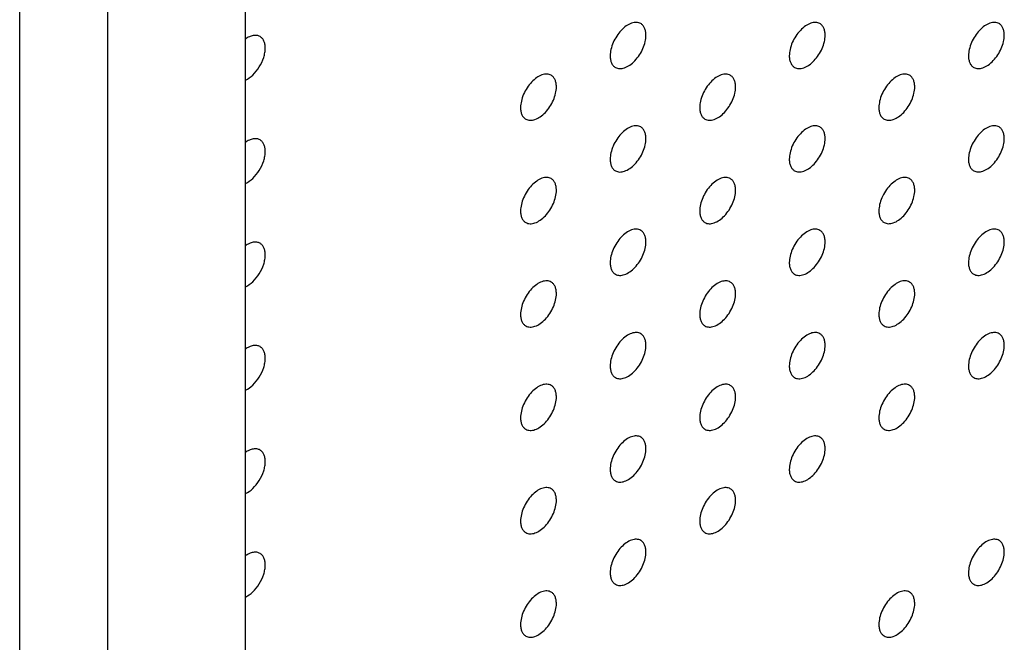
# Model space of a CAD drawing. Header units: inches. Extents: x 0 to 34, y 0 to 22.
# Tile 37 of 176: x 24.833 to 25.61, y 7.429 to 7.921. Entities that reach past the tile are written whole.
import ezdxf

# ---------------------------------------------------------------- set-up
doc = ezdxf.new("R2010")
doc.units = ezdxf.units.IN
doc.header["$LTSCALE"] = 1.87
doc.header["$MEASUREMENT"] = 0
doc.layers.get('0').update_dxf_attribs({"linetype": 'CONTINUOUS'})
doc.layers.add('02___PRT_ALL_AXES', color=7, linetype='CONTINUOUS')

msp = doc.modelspace()

# ---------------------------------------------------------------- linework, layer by layer
at = {"color": 7, "linetype": 'CONTINUOUS'}
for p, q in [((24.9029, 3.72895), (24.9029, 9.29477)), ((24.8333, 3.68876), (24.8333, 9.25458)), ((25.01147, 7.05083), (25.01147, 8.30254))]:
    msp.add_line(p, q, dxfattribs=at)
at = {"layer": '02___PRT_ALL_AXES', "color": 7, "linetype": 'CONTINUOUS'}
for points, knots in [([(25.32351, 7.91743), (25.32302, 7.91771), (25.32194, 7.91817), (25.32014, 7.91843), (25.31822, 7.91828), (25.31542, 7.91754), (25.31184, 7.91559), (25.30788, 7.91208), (25.30439, 7.90761), (25.30163, 7.90253), (25.29986, 7.89724), (25.29937, 7.89365), (25.29937, 7.89195)], [0, 0, 0, 0, 0.042842, 0.087441, 0.135298, 0.187275, 0.304489, 0.438213, 0.582466, 0.729664, 0.871609, 1, 1, 1, 1]), ([(25.32766, 7.90828), (25.32766, 7.90928), (25.3275, 7.91121), (25.32672, 7.91385), (25.32541, 7.91601), (25.32417, 7.91705), (25.32351, 7.91743)], [0, 0, 0, 0, 0.288094, 0.548173, 0.782164, 1, 1, 1, 1]), ([(25.46494, 7.91744), (25.46444, 7.91772), (25.46336, 7.91818), (25.46156, 7.91844), (25.45964, 7.91829), (25.45684, 7.91755), (25.45326, 7.91559), (25.44931, 7.91209), (25.44581, 7.90762), (25.44305, 7.90253), (25.44128, 7.89725), (25.44079, 7.89366), (25.44079, 7.89195)], [0, 0, 0, 0, 0.042842, 0.087441, 0.135298, 0.187275, 0.304489, 0.438213, 0.582466, 0.729664, 0.871609, 1, 1, 1, 1]), ([(25.46908, 7.90828), (25.46908, 7.90929), (25.46892, 7.91121), (25.46814, 7.91386), (25.46684, 7.91602), (25.4656, 7.91706), (25.46494, 7.91744)], [0, 0, 0, 0, 0.288094, 0.548173, 0.782164, 1, 1, 1, 1]), ([(25.60636, 7.91745), (25.60586, 7.91773), (25.60478, 7.91818), (25.60298, 7.91845), (25.60106, 7.9183), (25.59826, 7.91756), (25.59468, 7.9156), (25.59073, 7.9121), (25.58723, 7.90763), (25.58447, 7.90254), (25.5827, 7.89726), (25.58221, 7.89367), (25.58221, 7.89196)], [0, 0, 0, 0, 0.042842, 0.087441, 0.135298, 0.187275, 0.304489, 0.438213, 0.582466, 0.729664, 0.871609, 1, 1, 1, 1]), ([(25.6105, 7.90829), (25.6105, 7.9093), (25.61034, 7.91122), (25.60956, 7.91387), (25.60826, 7.91603), (25.60702, 7.91707), (25.60636, 7.91745)], [0, 0, 0, 0, 0.288094, 0.548173, 0.782164, 1, 1, 1, 1]), ([(25.02299, 7.90721), (25.02224, 7.90764), (25.02046, 7.90824), (25.01752, 7.90811), (25.01441, 7.90709), (25.01243, 7.90592), (25.01143, 7.90521)], [0, 0, 0, 0, 0.211723, 0.442642, 0.70435, 1, 1, 1, 1]), ([(25.02714, 7.89805), (25.02714, 7.89906), (25.02698, 7.90098), (25.0262, 7.90363), (25.02489, 7.90579), (25.02365, 7.90683), (25.02299, 7.90721)], [0, 0, 0, 0, 0.288094, 0.548173, 0.782164, 1, 1, 1, 1]), ([(25.30351, 7.88279), (25.30401, 7.88251), (25.30509, 7.88205), (25.30689, 7.88179), (25.30881, 7.88194), (25.31161, 7.88268), (25.31519, 7.88463), (25.31914, 7.88814), (25.32264, 7.89261), (25.3254, 7.89769), (25.32717, 7.90298), (25.32766, 7.90657), (25.32766, 7.90828)], [0, 0, 0, 0, 0.042842, 0.087441, 0.135298, 0.187275, 0.304489, 0.438213, 0.582466, 0.729664, 0.871609, 1, 1, 1, 1]), ([(25.44494, 7.8828), (25.44543, 7.88251), (25.44651, 7.88206), (25.44831, 7.8818), (25.45023, 7.88195), (25.45303, 7.88269), (25.45661, 7.88464), (25.46057, 7.88815), (25.46406, 7.89262), (25.46682, 7.8977), (25.46859, 7.90299), (25.46908, 7.90658), (25.46908, 7.90828)], [0, 0, 0, 0, 0.042842, 0.087441, 0.135298, 0.187275, 0.304489, 0.438213, 0.582466, 0.729664, 0.871609, 1, 1, 1, 1]), ([(25.58636, 7.88281), (25.58685, 7.88252), (25.58794, 7.88207), (25.58973, 7.88181), (25.59166, 7.88195), (25.59446, 7.8827), (25.59804, 7.88465), (25.60199, 7.88815), (25.60548, 7.89262), (25.60824, 7.89771), (25.61001, 7.90299), (25.6105, 7.90659), (25.6105, 7.90829)], [0, 0, 0, 0, 0.042842, 0.087441, 0.135298, 0.187275, 0.304489, 0.438213, 0.582466, 0.729664, 0.871609, 1, 1, 1, 1]), ([(25.01143, 7.87276), (25.01361, 7.87373), (25.0178, 7.87683), (25.02272, 7.88303), (25.02563, 7.88924), (25.02689, 7.89436), (25.02714, 7.89686), (25.02714, 7.89805)], [0, 0, 0, 0, 0.229912, 0.492116, 0.758833, 0.884606, 1, 1, 1, 1]), ([(25.29937, 7.89195), (25.29937, 7.89094), (25.29953, 7.88901), (25.30031, 7.88637), (25.30161, 7.88421), (25.30285, 7.88317), (25.30351, 7.88279)], [0, 0, 0, 0, 0.288094, 0.548173, 0.782164, 1, 1, 1, 1]), ([(25.44079, 7.89195), (25.44079, 7.89095), (25.44095, 7.88902), (25.44173, 7.88638), (25.44304, 7.88422), (25.44428, 7.88318), (25.44494, 7.8828)], [0, 0, 0, 0, 0.288094, 0.548173, 0.782164, 1, 1, 1, 1]), ([(25.58221, 7.89196), (25.58221, 7.89095), (25.58237, 7.88903), (25.58315, 7.88638), (25.58446, 7.88422), (25.5857, 7.88319), (25.58636, 7.88281)], [0, 0, 0, 0, 0.288094, 0.548173, 0.782164, 1, 1, 1, 1]), ([(25.2528, 7.8766), (25.25231, 7.87689), (25.25123, 7.87734), (25.24943, 7.8776), (25.2475, 7.87746), (25.24471, 7.87671), (25.24113, 7.87476), (25.23717, 7.87126), (25.23368, 7.86679), (25.23092, 7.8617), (25.22915, 7.85642), (25.22866, 7.85282), (25.22866, 7.85112)], [0, 0, 0, 0, 0.042842, 0.087441, 0.135298, 0.187275, 0.304489, 0.438213, 0.582466, 0.729664, 0.871609, 1, 1, 1, 1]), ([(25.25695, 7.86745), (25.25695, 7.86846), (25.25679, 7.87038), (25.25601, 7.87303), (25.2547, 7.87519), (25.25346, 7.87622), (25.2528, 7.8766)], [0, 0, 0, 0, 0.288094, 0.548173, 0.782164, 1, 1, 1, 1]), ([(25.39423, 7.87661), (25.39373, 7.8769), (25.39265, 7.87735), (25.39085, 7.87761), (25.38893, 7.87746), (25.38613, 7.87672), (25.38255, 7.87477), (25.3786, 7.87126), (25.3751, 7.86679), (25.37234, 7.86171), (25.37057, 7.85642), (25.37008, 7.85283), (25.37008, 7.85113)], [0, 0, 0, 0, 0.042842, 0.087441, 0.135298, 0.187275, 0.304489, 0.438213, 0.582466, 0.729664, 0.871609, 1, 1, 1, 1]), ([(25.39837, 7.86746), (25.39837, 7.86846), (25.39821, 7.87039), (25.39743, 7.87303), (25.39612, 7.87519), (25.39488, 7.87623), (25.39423, 7.87661)], [0, 0, 0, 0, 0.288094, 0.548173, 0.782164, 1, 1, 1, 1]), ([(25.53565, 7.87662), (25.53515, 7.8769), (25.53407, 7.87736), (25.53227, 7.87762), (25.53035, 7.87747), (25.52755, 7.87673), (25.52397, 7.87478), (25.52002, 7.87127), (25.51652, 7.8668), (25.51376, 7.86172), (25.51199, 7.85643), (25.5115, 7.85284), (25.5115, 7.85113)], [0, 0, 0, 0, 0.042842, 0.087441, 0.135298, 0.187275, 0.304489, 0.438213, 0.582466, 0.729664, 0.871609, 1, 1, 1, 1]), ([(25.53979, 7.86746), (25.53979, 7.86847), (25.53963, 7.87039), (25.53885, 7.87304), (25.53755, 7.8752), (25.53631, 7.87624), (25.53565, 7.87662)], [0, 0, 0, 0, 0.288094, 0.548173, 0.782164, 1, 1, 1, 1]), ([(25.2328, 7.84196), (25.2333, 7.84168), (25.23438, 7.84123), (25.23618, 7.84096), (25.2381, 7.84111), (25.2409, 7.84185), (25.24448, 7.84381), (25.24843, 7.84731), (25.25193, 7.85178), (25.25469, 7.85687), (25.25646, 7.86215), (25.25695, 7.86574), (25.25695, 7.86745)], [0, 0, 0, 0, 0.042842, 0.087441, 0.135298, 0.187275, 0.304489, 0.438213, 0.582466, 0.729664, 0.871609, 1, 1, 1, 1]), ([(25.37423, 7.84197), (25.37472, 7.84169), (25.3758, 7.84123), (25.3776, 7.84097), (25.37952, 7.84112), (25.38232, 7.84186), (25.3859, 7.84382), (25.38985, 7.84732), (25.39335, 7.85179), (25.39611, 7.85688), (25.39788, 7.86216), (25.39837, 7.86575), (25.39837, 7.86746)], [0, 0, 0, 0, 0.042842, 0.087441, 0.135298, 0.187275, 0.304489, 0.438213, 0.582466, 0.729664, 0.871609, 1, 1, 1, 1]), ([(25.51565, 7.84198), (25.51614, 7.8417), (25.51722, 7.84124), (25.51902, 7.84098), (25.52095, 7.84113), (25.52374, 7.84187), (25.52733, 7.84382), (25.53128, 7.84733), (25.53477, 7.8518), (25.53753, 7.85688), (25.5393, 7.86217), (25.53979, 7.86576), (25.53979, 7.86746)], [0, 0, 0, 0, 0.042842, 0.087441, 0.135298, 0.187275, 0.304489, 0.438213, 0.582466, 0.729664, 0.871609, 1, 1, 1, 1]), ([(25.22866, 7.85112), (25.22866, 7.85011), (25.22882, 7.84819), (25.2296, 7.84554), (25.2309, 7.84338), (25.23214, 7.84234), (25.2328, 7.84196)], [0, 0, 0, 0, 0.288094, 0.548173, 0.782164, 1, 1, 1, 1]), ([(25.37008, 7.85113), (25.37008, 7.85012), (25.37024, 7.8482), (25.37102, 7.84555), (25.37233, 7.84339), (25.37357, 7.84235), (25.37423, 7.84197)], [0, 0, 0, 0, 0.288094, 0.548173, 0.782164, 1, 1, 1, 1]), ([(25.5115, 7.85113), (25.5115, 7.85013), (25.51166, 7.8482), (25.51244, 7.84556), (25.51375, 7.8434), (25.51499, 7.84236), (25.51565, 7.84198)], [0, 0, 0, 0, 0.288094, 0.548173, 0.782164, 1, 1, 1, 1]), ([(25.32351, 7.83578), (25.32302, 7.83607), (25.32194, 7.83652), (25.32014, 7.83678), (25.31822, 7.83664), (25.31542, 7.83589), (25.31184, 7.83394), (25.30788, 7.83044), (25.30439, 7.82597), (25.30163, 7.82088), (25.29986, 7.8156), (25.29937, 7.812), (25.29937, 7.8103)], [0, 0, 0, 0, 0.042842, 0.087441, 0.135298, 0.187275, 0.304489, 0.438213, 0.582466, 0.729664, 0.871609, 1, 1, 1, 1]), ([(25.32766, 7.82663), (25.32766, 7.82764), (25.3275, 7.82956), (25.32672, 7.83221), (25.32541, 7.83437), (25.32417, 7.8354), (25.32351, 7.83578)], [0, 0, 0, 0, 0.288094, 0.548173, 0.782164, 1, 1, 1, 1]), ([(25.46494, 7.83579), (25.46444, 7.83608), (25.46336, 7.83653), (25.46156, 7.83679), (25.45964, 7.83664), (25.45684, 7.8359), (25.45326, 7.83395), (25.44931, 7.83045), (25.44581, 7.82597), (25.44305, 7.82089), (25.44128, 7.8156), (25.44079, 7.81201), (25.44079, 7.81031)], [0, 0, 0, 0, 0.042842, 0.087441, 0.135298, 0.187275, 0.304489, 0.438213, 0.582466, 0.729664, 0.871609, 1, 1, 1, 1]), ([(25.46908, 7.82664), (25.46908, 7.82764), (25.46892, 7.82957), (25.46814, 7.83221), (25.46684, 7.83437), (25.4656, 7.83541), (25.46494, 7.83579)], [0, 0, 0, 0, 0.288094, 0.548173, 0.782164, 1, 1, 1, 1]), ([(25.60636, 7.8358), (25.60586, 7.83608), (25.60478, 7.83654), (25.60298, 7.8368), (25.60106, 7.83665), (25.59826, 7.83591), (25.59468, 7.83396), (25.59073, 7.83045), (25.58723, 7.82598), (25.58447, 7.8209), (25.5827, 7.81561), (25.58221, 7.81202), (25.58221, 7.81031)], [0, 0, 0, 0, 0.042842, 0.087441, 0.135298, 0.187275, 0.304489, 0.438213, 0.582466, 0.729664, 0.871609, 1, 1, 1, 1]), ([(25.6105, 7.82665), (25.6105, 7.82765), (25.61034, 7.82958), (25.60956, 7.83222), (25.60826, 7.83438), (25.60702, 7.83542), (25.60636, 7.8358)], [0, 0, 0, 0, 0.288094, 0.548173, 0.782164, 1, 1, 1, 1]), ([(25.02299, 7.82556), (25.02224, 7.826), (25.02046, 7.82659), (25.01752, 7.82646), (25.01441, 7.82544), (25.01243, 7.82427), (25.01143, 7.82357)], [0, 0, 0, 0, 0.211723, 0.442642, 0.70435, 1, 1, 1, 1]), ([(25.30351, 7.80114), (25.30401, 7.80086), (25.30509, 7.80041), (25.30689, 7.80014), (25.30881, 7.80029), (25.31161, 7.80103), (25.31519, 7.80299), (25.31914, 7.80649), (25.32264, 7.81096), (25.3254, 7.81605), (25.32717, 7.82133), (25.32766, 7.82492), (25.32766, 7.82663)], [0, 0, 0, 0, 0.042842, 0.087441, 0.135298, 0.187275, 0.304489, 0.438213, 0.582466, 0.729664, 0.871609, 1, 1, 1, 1]), ([(25.44494, 7.80115), (25.44543, 7.80087), (25.44651, 7.80042), (25.44831, 7.80015), (25.45023, 7.8003), (25.45303, 7.80104), (25.45661, 7.803), (25.46057, 7.8065), (25.46406, 7.81097), (25.46682, 7.81606), (25.46859, 7.82134), (25.46908, 7.82493), (25.46908, 7.82664)], [0, 0, 0, 0, 0.042842, 0.087441, 0.135298, 0.187275, 0.304489, 0.438213, 0.582466, 0.729664, 0.871609, 1, 1, 1, 1]), ([(25.58636, 7.80116), (25.58685, 7.80088), (25.58794, 7.80042), (25.58973, 7.80016), (25.59166, 7.80031), (25.59446, 7.80105), (25.59804, 7.803), (25.60199, 7.80651), (25.60548, 7.81098), (25.60824, 7.81606), (25.61001, 7.82135), (25.6105, 7.82494), (25.6105, 7.82665)], [0, 0, 0, 0, 0.042842, 0.087441, 0.135298, 0.187275, 0.304489, 0.438213, 0.582466, 0.729664, 0.871609, 1, 1, 1, 1]), ([(25.02714, 7.81641), (25.02714, 7.81741), (25.02698, 7.81934), (25.0262, 7.82198), (25.02489, 7.82414), (25.02365, 7.82518), (25.02299, 7.82556)], [0, 0, 0, 0, 0.288094, 0.548173, 0.782164, 1, 1, 1, 1]), ([(25.01143, 7.79111), (25.01361, 7.79208), (25.0178, 7.79518), (25.02272, 7.80138), (25.02563, 7.80759), (25.02689, 7.81271), (25.02714, 7.81521), (25.02714, 7.81641)], [0, 0, 0, 0, 0.229912, 0.492116, 0.758833, 0.884606, 1, 1, 1, 1]), ([(25.29937, 7.8103), (25.29937, 7.80929), (25.29953, 7.80737), (25.30031, 7.80472), (25.30161, 7.80256), (25.30285, 7.80152), (25.30351, 7.80114)], [0, 0, 0, 0, 0.288094, 0.548173, 0.782164, 1, 1, 1, 1]), ([(25.44079, 7.81031), (25.44079, 7.8093), (25.44095, 7.80738), (25.44173, 7.80473), (25.44304, 7.80257), (25.44428, 7.80153), (25.44494, 7.80115)], [0, 0, 0, 0, 0.288094, 0.548173, 0.782164, 1, 1, 1, 1]), ([(25.58221, 7.81031), (25.58221, 7.80931), (25.58237, 7.80738), (25.58315, 7.80474), (25.58446, 7.80258), (25.5857, 7.80154), (25.58636, 7.80116)], [0, 0, 0, 0, 0.288094, 0.548173, 0.782164, 1, 1, 1, 1]), ([(25.2528, 7.79496), (25.25231, 7.79524), (25.25123, 7.79569), (25.24943, 7.79596), (25.2475, 7.79581), (25.24471, 7.79507), (25.24113, 7.79311), (25.23717, 7.78961), (25.23368, 7.78514), (25.23092, 7.78005), (25.22915, 7.77477), (25.22866, 7.77118), (25.22866, 7.76947)], [0, 0, 0, 0, 0.042842, 0.087441, 0.135298, 0.187275, 0.304489, 0.438213, 0.582466, 0.729664, 0.871609, 1, 1, 1, 1]), ([(25.39423, 7.79496), (25.39373, 7.79525), (25.39265, 7.7957), (25.39085, 7.79596), (25.38893, 7.79582), (25.38613, 7.79508), (25.38255, 7.79312), (25.3786, 7.78962), (25.3751, 7.78515), (25.37234, 7.78006), (25.37057, 7.77478), (25.37008, 7.77118), (25.37008, 7.76948)], [0, 0, 0, 0, 0.042842, 0.087441, 0.135298, 0.187275, 0.304489, 0.438213, 0.582466, 0.729664, 0.871609, 1, 1, 1, 1]), ([(25.53565, 7.79497), (25.53515, 7.79526), (25.53407, 7.79571), (25.53227, 7.79597), (25.53035, 7.79583), (25.52755, 7.79508), (25.52397, 7.79313), (25.52002, 7.78963), (25.51652, 7.78515), (25.51376, 7.78007), (25.51199, 7.77479), (25.5115, 7.77119), (25.5115, 7.76949)], [0, 0, 0, 0, 0.042842, 0.087441, 0.135298, 0.187275, 0.304489, 0.438213, 0.582466, 0.729664, 0.871609, 1, 1, 1, 1]), ([(25.25695, 7.7858), (25.25695, 7.78681), (25.25679, 7.78873), (25.25601, 7.79138), (25.2547, 7.79354), (25.25346, 7.79458), (25.2528, 7.79496)], [0, 0, 0, 0, 0.288094, 0.548173, 0.782164, 1, 1, 1, 1]), ([(25.39837, 7.78581), (25.39837, 7.78682), (25.39821, 7.78874), (25.39743, 7.79139), (25.39612, 7.79355), (25.39488, 7.79458), (25.39423, 7.79496)], [0, 0, 0, 0, 0.288094, 0.548173, 0.782164, 1, 1, 1, 1]), ([(25.53979, 7.78582), (25.53979, 7.78682), (25.53963, 7.78875), (25.53885, 7.79139), (25.53755, 7.79355), (25.53631, 7.79459), (25.53565, 7.79497)], [0, 0, 0, 0, 0.288094, 0.548173, 0.782164, 1, 1, 1, 1]), ([(25.2328, 7.76032), (25.2333, 7.76003), (25.23438, 7.75958), (25.23618, 7.75932), (25.2381, 7.75946), (25.2409, 7.76021), (25.24448, 7.76216), (25.24843, 7.76566), (25.25193, 7.77013), (25.25469, 7.77522), (25.25646, 7.7805), (25.25695, 7.7841), (25.25695, 7.7858)], [0, 0, 0, 0, 0.042842, 0.087441, 0.135298, 0.187275, 0.304489, 0.438213, 0.582466, 0.729664, 0.871609, 1, 1, 1, 1]), ([(25.37423, 7.76032), (25.37472, 7.76004), (25.3758, 7.75959), (25.3776, 7.75932), (25.37952, 7.75947), (25.38232, 7.76021), (25.3859, 7.76217), (25.38985, 7.76567), (25.39335, 7.77014), (25.39611, 7.77523), (25.39788, 7.78051), (25.39837, 7.7841), (25.39837, 7.78581)], [0, 0, 0, 0, 0.042842, 0.087441, 0.135298, 0.187275, 0.304489, 0.438213, 0.582466, 0.729664, 0.871609, 1, 1, 1, 1]), ([(25.51565, 7.76033), (25.51614, 7.76005), (25.51722, 7.7596), (25.51902, 7.75933), (25.52095, 7.75948), (25.52374, 7.76022), (25.52733, 7.76218), (25.53128, 7.76568), (25.53477, 7.77015), (25.53753, 7.77524), (25.5393, 7.78052), (25.53979, 7.78411), (25.53979, 7.78582)], [0, 0, 0, 0, 0.042842, 0.087441, 0.135298, 0.187275, 0.304489, 0.438213, 0.582466, 0.729664, 0.871609, 1, 1, 1, 1]), ([(25.22866, 7.76947), (25.22866, 7.76846), (25.22882, 7.76654), (25.2296, 7.76389), (25.2309, 7.76173), (25.23214, 7.7607), (25.2328, 7.76032)], [0, 0, 0, 0, 0.288094, 0.548173, 0.782164, 1, 1, 1, 1]), ([(25.37008, 7.76948), (25.37008, 7.76847), (25.37024, 7.76655), (25.37102, 7.7639), (25.37233, 7.76174), (25.37357, 7.76071), (25.37423, 7.76032)], [0, 0, 0, 0, 0.288094, 0.548173, 0.782164, 1, 1, 1, 1]), ([(25.5115, 7.76949), (25.5115, 7.76848), (25.51166, 7.76656), (25.51244, 7.76391), (25.51375, 7.76175), (25.51499, 7.76071), (25.51565, 7.76033)], [0, 0, 0, 0, 0.288094, 0.548173, 0.782164, 1, 1, 1, 1]), ([(25.32351, 7.75414), (25.32302, 7.75442), (25.32194, 7.75487), (25.32014, 7.75514), (25.31822, 7.75499), (25.31542, 7.75425), (25.31184, 7.75229), (25.30788, 7.74879), (25.30439, 7.74432), (25.30163, 7.73923), (25.29986, 7.73395), (25.29937, 7.73036), (25.29937, 7.72865)], [0, 0, 0, 0, 0.042842, 0.087441, 0.135298, 0.187275, 0.304489, 0.438213, 0.582466, 0.729664, 0.871609, 1, 1, 1, 1]), ([(25.32766, 7.74498), (25.32766, 7.74599), (25.3275, 7.74791), (25.32672, 7.75056), (25.32541, 7.75272), (25.32417, 7.75376), (25.32351, 7.75414)], [0, 0, 0, 0, 0.288094, 0.548173, 0.782164, 1, 1, 1, 1]), ([(25.46494, 7.75414), (25.46444, 7.75443), (25.46336, 7.75488), (25.46156, 7.75514), (25.45964, 7.755), (25.45684, 7.75426), (25.45326, 7.7523), (25.44931, 7.7488), (25.44581, 7.74433), (25.44305, 7.73924), (25.44128, 7.73396), (25.44079, 7.73036), (25.44079, 7.72866)], [0, 0, 0, 0, 0.042842, 0.087441, 0.135298, 0.187275, 0.304489, 0.438213, 0.582466, 0.729664, 0.871609, 1, 1, 1, 1]), ([(25.46908, 7.74499), (25.46908, 7.746), (25.46892, 7.74792), (25.46814, 7.75057), (25.46684, 7.75273), (25.4656, 7.75376), (25.46494, 7.75414)], [0, 0, 0, 0, 0.288094, 0.548173, 0.782164, 1, 1, 1, 1]), ([(25.60636, 7.75415), (25.60586, 7.75444), (25.60478, 7.75489), (25.60298, 7.75515), (25.60106, 7.75501), (25.59826, 7.75426), (25.59468, 7.75231), (25.59073, 7.74881), (25.58723, 7.74433), (25.58447, 7.73925), (25.5827, 7.73397), (25.58221, 7.73037), (25.58221, 7.72867)], [0, 0, 0, 0, 0.042842, 0.087441, 0.135298, 0.187275, 0.304489, 0.438213, 0.582466, 0.729664, 0.871609, 1, 1, 1, 1]), ([(25.6105, 7.745), (25.6105, 7.74601), (25.61034, 7.74793), (25.60956, 7.75057), (25.60826, 7.75273), (25.60702, 7.75377), (25.60636, 7.75415)], [0, 0, 0, 0, 0.288094, 0.548173, 0.782164, 1, 1, 1, 1]), ([(25.02299, 7.74391), (25.02224, 7.74435), (25.02046, 7.74494), (25.01752, 7.74482), (25.01441, 7.7438), (25.01243, 7.74262), (25.01143, 7.74192)], [0, 0, 0, 0, 0.211723, 0.442642, 0.70435, 1, 1, 1, 1]), ([(25.02714, 7.73476), (25.02714, 7.73577), (25.02698, 7.73769), (25.0262, 7.74034), (25.02489, 7.7425), (25.02365, 7.74353), (25.02299, 7.74391)], [0, 0, 0, 0, 0.288094, 0.548173, 0.782164, 1, 1, 1, 1]), ([(25.30351, 7.7195), (25.30401, 7.71921), (25.30509, 7.71876), (25.30689, 7.7185), (25.30881, 7.71864), (25.31161, 7.71939), (25.31519, 7.72134), (25.31914, 7.72484), (25.32264, 7.72931), (25.3254, 7.7344), (25.32717, 7.73968), (25.32766, 7.74328), (25.32766, 7.74498)], [0, 0, 0, 0, 0.042842, 0.087441, 0.135298, 0.187275, 0.304489, 0.438213, 0.582466, 0.729664, 0.871609, 1, 1, 1, 1]), ([(25.44494, 7.71951), (25.44543, 7.71922), (25.44651, 7.71877), (25.44831, 7.7185), (25.45023, 7.71865), (25.45303, 7.71939), (25.45661, 7.72135), (25.46057, 7.72485), (25.46406, 7.72932), (25.46682, 7.73441), (25.46859, 7.73969), (25.46908, 7.74328), (25.46908, 7.74499)], [0, 0, 0, 0, 0.042842, 0.087441, 0.135298, 0.187275, 0.304489, 0.438213, 0.582466, 0.729664, 0.871609, 1, 1, 1, 1]), ([(25.58636, 7.71951), (25.58685, 7.71923), (25.58794, 7.71878), (25.58973, 7.71851), (25.59166, 7.71866), (25.59446, 7.7194), (25.59804, 7.72136), (25.60199, 7.72486), (25.60548, 7.72933), (25.60824, 7.73442), (25.61001, 7.7397), (25.6105, 7.74329), (25.6105, 7.745)], [0, 0, 0, 0, 0.042842, 0.087441, 0.135298, 0.187275, 0.304489, 0.438213, 0.582466, 0.729664, 0.871609, 1, 1, 1, 1]), ([(25.01143, 7.70946), (25.01361, 7.71044), (25.0178, 7.71354), (25.02272, 7.71974), (25.02563, 7.72595), (25.02689, 7.73106), (25.02714, 7.73356), (25.02714, 7.73476)], [0, 0, 0, 0, 0.229912, 0.492116, 0.758833, 0.884606, 1, 1, 1, 1]), ([(25.29937, 7.72865), (25.29937, 7.72764), (25.29953, 7.72572), (25.30031, 7.72307), (25.30161, 7.72091), (25.30285, 7.71988), (25.30351, 7.7195)], [0, 0, 0, 0, 0.288094, 0.548173, 0.782164, 1, 1, 1, 1]), ([(25.44079, 7.72866), (25.44079, 7.72765), (25.44095, 7.72573), (25.44173, 7.72308), (25.44304, 7.72092), (25.44428, 7.71989), (25.44494, 7.71951)], [0, 0, 0, 0, 0.288094, 0.548173, 0.782164, 1, 1, 1, 1]), ([(25.58221, 7.72867), (25.58221, 7.72766), (25.58237, 7.72574), (25.58315, 7.72309), (25.58446, 7.72093), (25.5857, 7.71989), (25.58636, 7.71951)], [0, 0, 0, 0, 0.288094, 0.548173, 0.782164, 1, 1, 1, 1]), ([(25.2528, 7.71331), (25.25231, 7.71359), (25.25123, 7.71405), (25.24943, 7.71431), (25.2475, 7.71416), (25.24471, 7.71342), (25.24113, 7.71147), (25.23717, 7.70796), (25.23368, 7.70349), (25.23092, 7.69841), (25.22915, 7.69312), (25.22866, 7.68953), (25.22866, 7.68782)], [0, 0, 0, 0, 0.042842, 0.087441, 0.135298, 0.187275, 0.304489, 0.438213, 0.582466, 0.729664, 0.871609, 1, 1, 1, 1]), ([(25.25695, 7.70415), (25.25695, 7.70516), (25.25679, 7.70709), (25.25601, 7.70973), (25.2547, 7.71189), (25.25346, 7.71293), (25.2528, 7.71331)], [0, 0, 0, 0, 0.288094, 0.548173, 0.782164, 1, 1, 1, 1]), ([(25.39423, 7.71332), (25.39373, 7.7136), (25.39265, 7.71405), (25.39085, 7.71432), (25.38893, 7.71417), (25.38613, 7.71343), (25.38255, 7.71147), (25.3786, 7.70797), (25.3751, 7.7035), (25.37234, 7.69841), (25.37057, 7.69313), (25.37008, 7.68954), (25.37008, 7.68783)], [0, 0, 0, 0, 0.042842, 0.087441, 0.135298, 0.187275, 0.304489, 0.438213, 0.582466, 0.729664, 0.871609, 1, 1, 1, 1]), ([(25.39837, 7.70416), (25.39837, 7.70517), (25.39821, 7.70709), (25.39743, 7.70974), (25.39612, 7.7119), (25.39488, 7.71294), (25.39423, 7.71332)], [0, 0, 0, 0, 0.288094, 0.548173, 0.782164, 1, 1, 1, 1]), ([(25.53565, 7.71332), (25.53515, 7.71361), (25.53407, 7.71406), (25.53227, 7.71432), (25.53035, 7.71418), (25.52755, 7.71344), (25.52397, 7.71148), (25.52002, 7.70798), (25.51652, 7.70351), (25.51376, 7.69842), (25.51199, 7.69314), (25.5115, 7.68954), (25.5115, 7.68784)], [0, 0, 0, 0, 0.042842, 0.087441, 0.135298, 0.187275, 0.304489, 0.438213, 0.582466, 0.729664, 0.871609, 1, 1, 1, 1]), ([(25.53979, 7.70417), (25.53979, 7.70518), (25.53963, 7.7071), (25.53885, 7.70975), (25.53755, 7.71191), (25.53631, 7.71294), (25.53565, 7.71332)], [0, 0, 0, 0, 0.288094, 0.548173, 0.782164, 1, 1, 1, 1]), ([(25.2328, 7.67867), (25.2333, 7.67839), (25.23438, 7.67793), (25.23618, 7.67767), (25.2381, 7.67782), (25.2409, 7.67856), (25.24448, 7.68051), (25.24843, 7.68402), (25.25193, 7.68849), (25.25469, 7.69357), (25.25646, 7.69886), (25.25695, 7.70245), (25.25695, 7.70415)], [0, 0, 0, 0, 0.042842, 0.087441, 0.135298, 0.187275, 0.304489, 0.438213, 0.582466, 0.729664, 0.871609, 1, 1, 1, 1]), ([(25.37423, 7.67868), (25.37472, 7.67839), (25.3758, 7.67794), (25.3776, 7.67768), (25.37952, 7.67782), (25.38232, 7.67857), (25.3859, 7.68052), (25.38985, 7.68402), (25.39335, 7.6885), (25.39611, 7.69358), (25.39788, 7.69886), (25.39837, 7.70246), (25.39837, 7.70416)], [0, 0, 0, 0, 0.042842, 0.087441, 0.135298, 0.187275, 0.304489, 0.438213, 0.582466, 0.729664, 0.871609, 1, 1, 1, 1]), ([(25.51565, 7.67869), (25.51614, 7.6784), (25.51722, 7.67795), (25.51902, 7.67769), (25.52095, 7.67783), (25.52374, 7.67857), (25.52733, 7.68053), (25.53128, 7.68403), (25.53477, 7.6885), (25.53753, 7.69359), (25.5393, 7.69887), (25.53979, 7.70247), (25.53979, 7.70417)], [0, 0, 0, 0, 0.042842, 0.087441, 0.135298, 0.187275, 0.304489, 0.438213, 0.582466, 0.729664, 0.871609, 1, 1, 1, 1]), ([(25.22866, 7.68782), (25.22866, 7.68682), (25.22882, 7.68489), (25.2296, 7.68225), (25.2309, 7.68009), (25.23214, 7.67905), (25.2328, 7.67867)], [0, 0, 0, 0, 0.288094, 0.548173, 0.782164, 1, 1, 1, 1]), ([(25.37008, 7.68783), (25.37008, 7.68682), (25.37024, 7.6849), (25.37102, 7.68226), (25.37233, 7.68009), (25.37357, 7.67906), (25.37423, 7.67868)], [0, 0, 0, 0, 0.288094, 0.548173, 0.782164, 1, 1, 1, 1]), ([(25.5115, 7.68784), (25.5115, 7.68683), (25.51166, 7.68491), (25.51244, 7.68226), (25.51375, 7.6801), (25.51499, 7.67907), (25.51565, 7.67869)], [0, 0, 0, 0, 0.288094, 0.548173, 0.782164, 1, 1, 1, 1]), ([(25.32351, 7.67249), (25.32302, 7.67277), (25.32194, 7.67323), (25.32014, 7.67349), (25.31822, 7.67334), (25.31542, 7.6726), (25.31184, 7.67065), (25.30788, 7.66714), (25.30439, 7.66267), (25.30163, 7.65759), (25.29986, 7.6523), (25.29937, 7.64871), (25.29937, 7.647)], [0, 0, 0, 0, 0.042842, 0.087441, 0.135298, 0.187275, 0.304489, 0.438213, 0.582466, 0.729664, 0.871609, 1, 1, 1, 1]), ([(25.32766, 7.66334), (25.32766, 7.66434), (25.3275, 7.66627), (25.32672, 7.66891), (25.32541, 7.67107), (25.32417, 7.67211), (25.32351, 7.67249)], [0, 0, 0, 0, 0.288094, 0.548173, 0.782164, 1, 1, 1, 1]), ([(25.46494, 7.6725), (25.46444, 7.67278), (25.46336, 7.67323), (25.46156, 7.6735), (25.45964, 7.67335), (25.45684, 7.67261), (25.45326, 7.67065), (25.44931, 7.66715), (25.44581, 7.66268), (25.44305, 7.65759), (25.44128, 7.65231), (25.44079, 7.64872), (25.44079, 7.64701)], [0, 0, 0, 0, 0.042842, 0.087441, 0.135298, 0.187275, 0.304489, 0.438213, 0.582466, 0.729664, 0.871609, 1, 1, 1, 1]), ([(25.46908, 7.66334), (25.46908, 7.66435), (25.46892, 7.66627), (25.46814, 7.66892), (25.46684, 7.67108), (25.4656, 7.67212), (25.46494, 7.6725)], [0, 0, 0, 0, 0.288094, 0.548173, 0.782164, 1, 1, 1, 1]), ([(25.60636, 7.6725), (25.60586, 7.67279), (25.60478, 7.67324), (25.60298, 7.67351), (25.60106, 7.67336), (25.59826, 7.67262), (25.59468, 7.67066), (25.59073, 7.66716), (25.58723, 7.66269), (25.58447, 7.6576), (25.5827, 7.65232), (25.58221, 7.64873), (25.58221, 7.64702)], [0, 0, 0, 0, 0.042842, 0.087441, 0.135298, 0.187275, 0.304489, 0.438213, 0.582466, 0.729664, 0.871609, 1, 1, 1, 1]), ([(25.6105, 7.66335), (25.6105, 7.66436), (25.61034, 7.66628), (25.60956, 7.66893), (25.60826, 7.67109), (25.60702, 7.67212), (25.60636, 7.6725)], [0, 0, 0, 0, 0.288094, 0.548173, 0.782164, 1, 1, 1, 1]), ([(25.02299, 7.66227), (25.02224, 7.6627), (25.02046, 7.6633), (25.01752, 7.66317), (25.01441, 7.66215), (25.01243, 7.66098), (25.01143, 7.66027)], [0, 0, 0, 0, 0.211723, 0.442642, 0.70435, 1, 1, 1, 1]), ([(25.30351, 7.63785), (25.30401, 7.63757), (25.30509, 7.63711), (25.30689, 7.63685), (25.30881, 7.637), (25.31161, 7.63774), (25.31519, 7.63969), (25.31914, 7.6432), (25.32264, 7.64767), (25.3254, 7.65275), (25.32717, 7.65804), (25.32766, 7.66163), (25.32766, 7.66334)], [0, 0, 0, 0, 0.042842, 0.087441, 0.135298, 0.187275, 0.304489, 0.438213, 0.582466, 0.729664, 0.871609, 1, 1, 1, 1]), ([(25.44494, 7.63786), (25.44543, 7.63757), (25.44651, 7.63712), (25.44831, 7.63686), (25.45023, 7.637), (25.45303, 7.63775), (25.45661, 7.6397), (25.46057, 7.6432), (25.46406, 7.64768), (25.46682, 7.65276), (25.46859, 7.65804), (25.46908, 7.66164), (25.46908, 7.66334)], [0, 0, 0, 0, 0.042842, 0.087441, 0.135298, 0.187275, 0.304489, 0.438213, 0.582466, 0.729664, 0.871609, 1, 1, 1, 1]), ([(25.58636, 7.63787), (25.58685, 7.63758), (25.58794, 7.63713), (25.58973, 7.63687), (25.59166, 7.63701), (25.59446, 7.63775), (25.59804, 7.63971), (25.60199, 7.64321), (25.60548, 7.64768), (25.60824, 7.65277), (25.61001, 7.65805), (25.6105, 7.66165), (25.6105, 7.66335)], [0, 0, 0, 0, 0.042842, 0.087441, 0.135298, 0.187275, 0.304489, 0.438213, 0.582466, 0.729664, 0.871609, 1, 1, 1, 1]), ([(25.02714, 7.65311), (25.02714, 7.65412), (25.02698, 7.65604), (25.0262, 7.65869), (25.02489, 7.66085), (25.02365, 7.66189), (25.02299, 7.66227)], [0, 0, 0, 0, 0.288094, 0.548173, 0.782164, 1, 1, 1, 1]), ([(25.01143, 7.62782), (25.01361, 7.62879), (25.0178, 7.63189), (25.02272, 7.63809), (25.02563, 7.6443), (25.02689, 7.64942), (25.02714, 7.65192), (25.02714, 7.65311)], [0, 0, 0, 0, 0.229912, 0.492116, 0.758833, 0.884606, 1, 1, 1, 1]), ([(25.29937, 7.647), (25.29937, 7.646), (25.29953, 7.64407), (25.30031, 7.64143), (25.30161, 7.63927), (25.30285, 7.63823), (25.30351, 7.63785)], [0, 0, 0, 0, 0.288094, 0.548173, 0.782164, 1, 1, 1, 1]), ([(25.44079, 7.64701), (25.44079, 7.646), (25.44095, 7.64408), (25.44173, 7.64144), (25.44304, 7.63928), (25.44428, 7.63824), (25.44494, 7.63786)], [0, 0, 0, 0, 0.288094, 0.548173, 0.782164, 1, 1, 1, 1]), ([(25.58221, 7.64702), (25.58221, 7.64601), (25.58237, 7.64409), (25.58315, 7.64144), (25.58446, 7.63928), (25.5857, 7.63825), (25.58636, 7.63787)], [0, 0, 0, 0, 0.288094, 0.548173, 0.782164, 1, 1, 1, 1]), ([(25.2528, 7.63166), (25.25231, 7.63195), (25.25123, 7.6324), (25.24943, 7.63266), (25.2475, 7.63252), (25.24471, 7.63177), (25.24113, 7.62982), (25.23717, 7.62632), (25.23368, 7.62184), (25.23092, 7.61676), (25.22915, 7.61148), (25.22866, 7.60788), (25.22866, 7.60618)], [0, 0, 0, 0, 0.042842, 0.087441, 0.135298, 0.187275, 0.304489, 0.438213, 0.582466, 0.729664, 0.871609, 1, 1, 1, 1]), ([(25.39423, 7.63167), (25.39373, 7.63195), (25.39265, 7.63241), (25.39085, 7.63267), (25.38893, 7.63252), (25.38613, 7.63178), (25.38255, 7.62983), (25.3786, 7.62632), (25.3751, 7.62185), (25.37234, 7.61677), (25.37057, 7.61148), (25.37008, 7.60789), (25.37008, 7.60618)], [0, 0, 0, 0, 0.042842, 0.087441, 0.135298, 0.187275, 0.304489, 0.438213, 0.582466, 0.729664, 0.871609, 1, 1, 1, 1]), ([(25.53565, 7.63168), (25.53515, 7.63196), (25.53407, 7.63241), (25.53227, 7.63268), (25.53035, 7.63253), (25.52755, 7.63179), (25.52397, 7.62983), (25.52002, 7.62633), (25.51652, 7.62186), (25.51376, 7.61677), (25.51199, 7.61149), (25.5115, 7.6079), (25.5115, 7.60619)], [0, 0, 0, 0, 0.042842, 0.087441, 0.135298, 0.187275, 0.304489, 0.438213, 0.582466, 0.729664, 0.871609, 1, 1, 1, 1]), ([(25.25695, 7.62251), (25.25695, 7.62352), (25.25679, 7.62544), (25.25601, 7.62808), (25.2547, 7.63024), (25.25346, 7.63128), (25.2528, 7.63166)], [0, 0, 0, 0, 0.288094, 0.548173, 0.782164, 1, 1, 1, 1]), ([(25.39837, 7.62252), (25.39837, 7.62352), (25.39821, 7.62545), (25.39743, 7.62809), (25.39612, 7.63025), (25.39488, 7.63129), (25.39423, 7.63167)], [0, 0, 0, 0, 0.288094, 0.548173, 0.782164, 1, 1, 1, 1]), ([(25.53979, 7.62252), (25.53979, 7.62353), (25.53963, 7.62545), (25.53885, 7.6281), (25.53755, 7.63026), (25.53631, 7.6313), (25.53565, 7.63168)], [0, 0, 0, 0, 0.288094, 0.548173, 0.782164, 1, 1, 1, 1]), ([(25.2328, 7.59702), (25.2333, 7.59674), (25.23438, 7.59629), (25.23618, 7.59602), (25.2381, 7.59617), (25.2409, 7.59691), (25.24448, 7.59887), (25.24843, 7.60237), (25.25193, 7.60684), (25.25469, 7.61193), (25.25646, 7.61721), (25.25695, 7.6208), (25.25695, 7.62251)], [0, 0, 0, 0, 0.042842, 0.087441, 0.135298, 0.187275, 0.304489, 0.438213, 0.582466, 0.729664, 0.871609, 1, 1, 1, 1]), ([(25.37423, 7.59703), (25.37472, 7.59675), (25.3758, 7.59629), (25.3776, 7.59603), (25.37952, 7.59618), (25.38232, 7.59692), (25.3859, 7.59887), (25.38985, 7.60238), (25.39335, 7.60685), (25.39611, 7.61193), (25.39788, 7.61722), (25.39837, 7.62081), (25.39837, 7.62252)], [0, 0, 0, 0, 0.042842, 0.087441, 0.135298, 0.187275, 0.304489, 0.438213, 0.582466, 0.729664, 0.871609, 1, 1, 1, 1]), ([(25.51565, 7.59704), (25.51614, 7.59675), (25.51722, 7.5963), (25.51902, 7.59604), (25.52095, 7.59618), (25.52374, 7.59693), (25.52733, 7.59888), (25.53128, 7.60238), (25.53477, 7.60686), (25.53753, 7.61194), (25.5393, 7.61722), (25.53979, 7.62082), (25.53979, 7.62252)], [0, 0, 0, 0, 0.042842, 0.087441, 0.135298, 0.187275, 0.304489, 0.438213, 0.582466, 0.729664, 0.871609, 1, 1, 1, 1]), ([(25.22866, 7.60618), (25.22866, 7.60517), (25.22882, 7.60325), (25.2296, 7.6006), (25.2309, 7.59844), (25.23214, 7.5974), (25.2328, 7.59702)], [0, 0, 0, 0, 0.288094, 0.548173, 0.782164, 1, 1, 1, 1]), ([(25.37008, 7.60618), (25.37008, 7.60518), (25.37024, 7.60325), (25.37102, 7.60061), (25.37233, 7.59845), (25.37357, 7.59741), (25.37423, 7.59703)], [0, 0, 0, 0, 0.288094, 0.548173, 0.782164, 1, 1, 1, 1]), ([(25.5115, 7.60619), (25.5115, 7.60519), (25.51166, 7.60326), (25.51244, 7.60062), (25.51375, 7.59846), (25.51499, 7.59742), (25.51565, 7.59704)], [0, 0, 0, 0, 0.288094, 0.548173, 0.782164, 1, 1, 1, 1]), ([(25.32351, 7.59084), (25.32302, 7.59113), (25.32194, 7.59158), (25.32014, 7.59184), (25.31822, 7.5917), (25.31542, 7.59095), (25.31184, 7.589), (25.30788, 7.5855), (25.30439, 7.58102), (25.30163, 7.57594), (25.29986, 7.57066), (25.29937, 7.56706), (25.29937, 7.56536)], [0, 0, 0, 0, 0.042842, 0.087441, 0.135298, 0.187275, 0.304489, 0.438213, 0.582466, 0.729664, 0.871609, 1, 1, 1, 1]), ([(25.32766, 7.58169), (25.32766, 7.5827), (25.3275, 7.58462), (25.32672, 7.58726), (25.32541, 7.58943), (25.32417, 7.59046), (25.32351, 7.59084)], [0, 0, 0, 0, 0.288094, 0.548173, 0.782164, 1, 1, 1, 1]), ([(25.46494, 7.59085), (25.46444, 7.59113), (25.46336, 7.59159), (25.46156, 7.59185), (25.45964, 7.5917), (25.45684, 7.59096), (25.45326, 7.58901), (25.44931, 7.5855), (25.44581, 7.58103), (25.44305, 7.57595), (25.44128, 7.57066), (25.44079, 7.56707), (25.44079, 7.56537)], [0, 0, 0, 0, 0.042842, 0.087441, 0.135298, 0.187275, 0.304489, 0.438213, 0.582466, 0.729664, 0.871609, 1, 1, 1, 1]), ([(25.46908, 7.5817), (25.46908, 7.5827), (25.46892, 7.58463), (25.46814, 7.58727), (25.46684, 7.58943), (25.4656, 7.59047), (25.46494, 7.59085)], [0, 0, 0, 0, 0.288094, 0.548173, 0.782164, 1, 1, 1, 1]), ([(25.02299, 7.58062), (25.02224, 7.58105), (25.02046, 7.58165), (25.01752, 7.58152), (25.01441, 7.5805), (25.01243, 7.57933), (25.01143, 7.57863)], [0, 0, 0, 0, 0.211723, 0.442642, 0.70435, 1, 1, 1, 1]), ([(25.02714, 7.57147), (25.02714, 7.57247), (25.02698, 7.5744), (25.0262, 7.57704), (25.02489, 7.5792), (25.02365, 7.58024), (25.02299, 7.58062)], [0, 0, 0, 0, 0.288094, 0.548173, 0.782164, 1, 1, 1, 1]), ([(25.30351, 7.5562), (25.30401, 7.55592), (25.30509, 7.55547), (25.30689, 7.5552), (25.30881, 7.55535), (25.31161, 7.55609), (25.31519, 7.55805), (25.31914, 7.56155), (25.32264, 7.56602), (25.3254, 7.57111), (25.32717, 7.57639), (25.32766, 7.57998), (25.32766, 7.58169)], [0, 0, 0, 0, 0.042842, 0.087441, 0.135298, 0.187275, 0.304489, 0.438213, 0.582466, 0.729664, 0.871609, 1, 1, 1, 1]), ([(25.44494, 7.55621), (25.44543, 7.55593), (25.44651, 7.55547), (25.44831, 7.55521), (25.45023, 7.55536), (25.45303, 7.5561), (25.45661, 7.55805), (25.46057, 7.56156), (25.46406, 7.56603), (25.46682, 7.57111), (25.46859, 7.5764), (25.46908, 7.57999), (25.46908, 7.5817)], [0, 0, 0, 0, 0.042842, 0.087441, 0.135298, 0.187275, 0.304489, 0.438213, 0.582466, 0.729664, 0.871609, 1, 1, 1, 1]), ([(25.01143, 7.54617), (25.01361, 7.54714), (25.0178, 7.55024), (25.02272, 7.55644), (25.02563, 7.56265), (25.02689, 7.56777), (25.02714, 7.57027), (25.02714, 7.57147)], [0, 0, 0, 0, 0.229912, 0.492116, 0.758833, 0.884606, 1, 1, 1, 1]), ([(25.29937, 7.56536), (25.29937, 7.56435), (25.29953, 7.56243), (25.30031, 7.55978), (25.30161, 7.55762), (25.30285, 7.55658), (25.30351, 7.5562)], [0, 0, 0, 0, 0.288094, 0.548173, 0.782164, 1, 1, 1, 1]), ([(25.44079, 7.56537), (25.44079, 7.56436), (25.44095, 7.56243), (25.44173, 7.55979), (25.44304, 7.55763), (25.44428, 7.55659), (25.44494, 7.55621)], [0, 0, 0, 0, 0.288094, 0.548173, 0.782164, 1, 1, 1, 1]), ([(25.2528, 7.55001), (25.25231, 7.5503), (25.25123, 7.55075), (25.24943, 7.55102), (25.2475, 7.55087), (25.24471, 7.55013), (25.24113, 7.54817), (25.23717, 7.54467), (25.23368, 7.5402), (25.23092, 7.53511), (25.22915, 7.52983), (25.22866, 7.52624), (25.22866, 7.52453)], [0, 0, 0, 0, 0.042842, 0.087441, 0.135298, 0.187275, 0.304489, 0.438213, 0.582466, 0.729664, 0.871609, 1, 1, 1, 1]), ([(25.25695, 7.54086), (25.25695, 7.54187), (25.25679, 7.54379), (25.25601, 7.54644), (25.2547, 7.5486), (25.25346, 7.54963), (25.2528, 7.55001)], [0, 0, 0, 0, 0.288094, 0.548173, 0.782164, 1, 1, 1, 1]), ([(25.39423, 7.55002), (25.39373, 7.55031), (25.39265, 7.55076), (25.39085, 7.55102), (25.38893, 7.55088), (25.38613, 7.55013), (25.38255, 7.54818), (25.3786, 7.54468), (25.3751, 7.54021), (25.37234, 7.53512), (25.37057, 7.52984), (25.37008, 7.52624), (25.37008, 7.52454)], [0, 0, 0, 0, 0.042842, 0.087441, 0.135298, 0.187275, 0.304489, 0.438213, 0.582466, 0.729664, 0.871609, 1, 1, 1, 1]), ([(25.39837, 7.54087), (25.39837, 7.54188), (25.39821, 7.5438), (25.39743, 7.54645), (25.39612, 7.54861), (25.39488, 7.54964), (25.39423, 7.55002)], [0, 0, 0, 0, 0.288094, 0.548173, 0.782164, 1, 1, 1, 1]), ([(25.2328, 7.51538), (25.2333, 7.51509), (25.23438, 7.51464), (25.23618, 7.51438), (25.2381, 7.51452), (25.2409, 7.51526), (25.24448, 7.51722), (25.24843, 7.52072), (25.25193, 7.52519), (25.25469, 7.53028), (25.25646, 7.53556), (25.25695, 7.53916), (25.25695, 7.54086)], [0, 0, 0, 0, 0.042842, 0.087441, 0.135298, 0.187275, 0.304489, 0.438213, 0.582466, 0.729664, 0.871609, 1, 1, 1, 1]), ([(25.37423, 7.51538), (25.37472, 7.5151), (25.3758, 7.51465), (25.3776, 7.51438), (25.37952, 7.51453), (25.38232, 7.51527), (25.3859, 7.51723), (25.38985, 7.52073), (25.39335, 7.5252), (25.39611, 7.53029), (25.39788, 7.53557), (25.39837, 7.53916), (25.39837, 7.54087)], [0, 0, 0, 0, 0.042842, 0.087441, 0.135298, 0.187275, 0.304489, 0.438213, 0.582466, 0.729664, 0.871609, 1, 1, 1, 1]), ([(25.22866, 7.52453), (25.22866, 7.52352), (25.22882, 7.5216), (25.2296, 7.51895), (25.2309, 7.51679), (25.23214, 7.51576), (25.2328, 7.51538)], [0, 0, 0, 0, 0.288094, 0.548173, 0.782164, 1, 1, 1, 1]), ([(25.37008, 7.52454), (25.37008, 7.52353), (25.37024, 7.52161), (25.37102, 7.51896), (25.37233, 7.5168), (25.37357, 7.51576), (25.37423, 7.51538)], [0, 0, 0, 0, 0.288094, 0.548173, 0.782164, 1, 1, 1, 1]), ([(25.32351, 7.5092), (25.32302, 7.50948), (25.32194, 7.50993), (25.32014, 7.5102), (25.31822, 7.51005), (25.31542, 7.50931), (25.31184, 7.50735), (25.30788, 7.50385), (25.30439, 7.49938), (25.30163, 7.49429), (25.29986, 7.48901), (25.29937, 7.48542), (25.29937, 7.48371)], [0, 0, 0, 0, 0.042842, 0.087441, 0.135298, 0.187275, 0.304489, 0.438213, 0.582466, 0.729664, 0.871609, 1, 1, 1, 1]), ([(25.32766, 7.50004), (25.32766, 7.50105), (25.3275, 7.50297), (25.32672, 7.50562), (25.32541, 7.50778), (25.32417, 7.50881), (25.32351, 7.5092)], [0, 0, 0, 0, 0.288094, 0.548173, 0.782164, 1, 1, 1, 1]), ([(25.60636, 7.50921), (25.60586, 7.5095), (25.60478, 7.50995), (25.60298, 7.51021), (25.60106, 7.51006), (25.59826, 7.50932), (25.59468, 7.50737), (25.59073, 7.50386), (25.58723, 7.49939), (25.58447, 7.49431), (25.5827, 7.48902), (25.58221, 7.48543), (25.58221, 7.48373)], [0, 0, 0, 0, 0.042842, 0.087441, 0.135298, 0.187275, 0.304489, 0.438213, 0.582466, 0.729664, 0.871609, 1, 1, 1, 1]), ([(25.6105, 7.50006), (25.6105, 7.50106), (25.61034, 7.50299), (25.60956, 7.50563), (25.60826, 7.50779), (25.60702, 7.50883), (25.60636, 7.50921)], [0, 0, 0, 0, 0.288094, 0.548173, 0.782164, 1, 1, 1, 1]), ([(25.30351, 7.47456), (25.30401, 7.47427), (25.30509, 7.47382), (25.30689, 7.47356), (25.30881, 7.4737), (25.31161, 7.47444), (25.31519, 7.4764), (25.31914, 7.4799), (25.32264, 7.48437), (25.3254, 7.48946), (25.32717, 7.49474), (25.32766, 7.49834), (25.32766, 7.50004)], [0, 0, 0, 0, 0.042842, 0.087441, 0.135298, 0.187275, 0.304489, 0.438213, 0.582466, 0.729664, 0.871609, 1, 1, 1, 1]), ([(25.58636, 7.47457), (25.58685, 7.47429), (25.58794, 7.47384), (25.58973, 7.47357), (25.59166, 7.47372), (25.59446, 7.47446), (25.59804, 7.47642), (25.60199, 7.47992), (25.60548, 7.48439), (25.60824, 7.48948), (25.61001, 7.49476), (25.6105, 7.49835), (25.6105, 7.50006)], [0, 0, 0, 0, 0.042842, 0.087441, 0.135298, 0.187275, 0.304489, 0.438213, 0.582466, 0.729664, 0.871609, 1, 1, 1, 1]), ([(25.02299, 7.49897), (25.02224, 7.49941), (25.02046, 7.5), (25.01752, 7.49988), (25.01441, 7.49885), (25.01243, 7.49768), (25.01143, 7.49698)], [0, 0, 0, 0, 0.211723, 0.442642, 0.70435, 1, 1, 1, 1]), ([(25.02714, 7.48982), (25.02714, 7.49083), (25.02698, 7.49275), (25.0262, 7.49539), (25.02489, 7.49756), (25.02365, 7.49859), (25.02299, 7.49897)], [0, 0, 0, 0, 0.288094, 0.548173, 0.782164, 1, 1, 1, 1]), ([(25.01143, 7.46452), (25.01361, 7.4655), (25.0178, 7.46859), (25.02272, 7.47479), (25.02563, 7.481), (25.02689, 7.48612), (25.02714, 7.48862), (25.02714, 7.48982)], [0, 0, 0, 0, 0.229912, 0.492116, 0.758833, 0.884606, 1, 1, 1, 1]), ([(25.29937, 7.48371), (25.29937, 7.4827), (25.29953, 7.48078), (25.30031, 7.47813), (25.30161, 7.47597), (25.30285, 7.47494), (25.30351, 7.47456)], [0, 0, 0, 0, 0.288094, 0.548173, 0.782164, 1, 1, 1, 1]), ([(25.58221, 7.48373), (25.58221, 7.48272), (25.58237, 7.4808), (25.58315, 7.47815), (25.58446, 7.47599), (25.5857, 7.47495), (25.58636, 7.47457)], [0, 0, 0, 0, 0.288094, 0.548173, 0.782164, 1, 1, 1, 1]), ([(25.2528, 7.46837), (25.25231, 7.46865), (25.25123, 7.4691), (25.24943, 7.46937), (25.2475, 7.46922), (25.24471, 7.46848), (25.24113, 7.46652), (25.23717, 7.46302), (25.23368, 7.45855), (25.23092, 7.45346), (25.22915, 7.44818), (25.22866, 7.44459), (25.22866, 7.44288)], [0, 0, 0, 0, 0.042842, 0.087441, 0.135298, 0.187275, 0.304489, 0.438213, 0.582466, 0.729664, 0.871609, 1, 1, 1, 1]), ([(25.53565, 7.46838), (25.53515, 7.46867), (25.53407, 7.46912), (25.53227, 7.46938), (25.53035, 7.46924), (25.52755, 7.46849), (25.52397, 7.46654), (25.52002, 7.46304), (25.51652, 7.45857), (25.51376, 7.45348), (25.51199, 7.4482), (25.5115, 7.4446), (25.5115, 7.4429)], [0, 0, 0, 0, 0.042842, 0.087441, 0.135298, 0.187275, 0.304489, 0.438213, 0.582466, 0.729664, 0.871609, 1, 1, 1, 1]), ([(25.25695, 7.45921), (25.25695, 7.46022), (25.25679, 7.46214), (25.25601, 7.46479), (25.2547, 7.46695), (25.25346, 7.46799), (25.2528, 7.46837)], [0, 0, 0, 0, 0.288094, 0.548173, 0.782164, 1, 1, 1, 1]), ([(25.53979, 7.45923), (25.53979, 7.46024), (25.53963, 7.46216), (25.53885, 7.46481), (25.53755, 7.46697), (25.53631, 7.468), (25.53565, 7.46838)], [0, 0, 0, 0, 0.288094, 0.548173, 0.782164, 1, 1, 1, 1]), ([(25.2328, 7.43373), (25.2333, 7.43344), (25.23438, 7.43299), (25.23618, 7.43273), (25.2381, 7.43288), (25.2409, 7.43362), (25.24448, 7.43557), (25.24843, 7.43907), (25.25193, 7.44355), (25.25469, 7.44863), (25.25646, 7.45391), (25.25695, 7.45751), (25.25695, 7.45921)], [0, 0, 0, 0, 0.042842, 0.087441, 0.135298, 0.187275, 0.304489, 0.438213, 0.582466, 0.729664, 0.871609, 1, 1, 1, 1]), ([(25.51565, 7.43374), (25.51614, 7.43346), (25.51722, 7.43301), (25.51902, 7.43274), (25.52095, 7.43289), (25.52374, 7.43363), (25.52733, 7.43559), (25.53128, 7.43909), (25.53477, 7.44356), (25.53753, 7.44865), (25.5393, 7.45393), (25.53979, 7.45752), (25.53979, 7.45923)], [0, 0, 0, 0, 0.042842, 0.087441, 0.135298, 0.187275, 0.304489, 0.438213, 0.582466, 0.729664, 0.871609, 1, 1, 1, 1]), ([(25.22866, 7.44288), (25.22866, 7.44188), (25.22882, 7.43995), (25.2296, 7.43731), (25.2309, 7.43515), (25.23214, 7.43411), (25.2328, 7.43373)], [0, 0, 0, 0, 0.288094, 0.548173, 0.782164, 1, 1, 1, 1]), ([(25.5115, 7.4429), (25.5115, 7.44189), (25.51166, 7.43997), (25.51244, 7.43732), (25.51375, 7.43516), (25.51499, 7.43413), (25.51565, 7.43374)], [0, 0, 0, 0, 0.288094, 0.548173, 0.782164, 1, 1, 1, 1])]:
    msp.add_open_spline(points, degree=3, knots=knots, dxfattribs=at)

doc.saveas('drawing.dxf')
